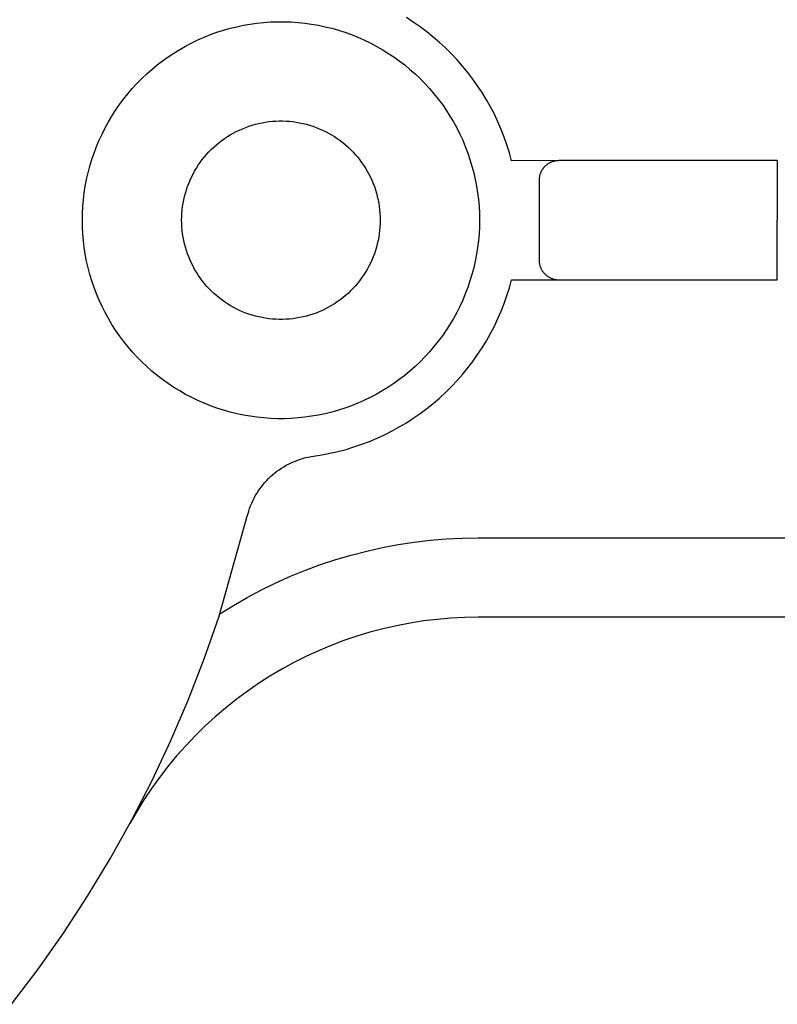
# Model space of a CAD drawing. Header units: millimetres. Extents: x -4170 to -1673, y 3725 to 5351.
# Tile 17 of 49: x -3564 to -3545, y 4964 to 4989. Entities that reach past the tile are written whole.
import ezdxf

# ---------------------------------------------------------------- set-up
doc = ezdxf.new("R2010")
doc.units = ezdxf.units.MM
doc.layers.add('Make2D$Visible$Curvas', color=7, linetype='Continuous')

msp = doc.modelspace()

# ---------------------------------------------------------------- linework, layer by layer
at = {"layer": 'Make2D$Visible$Curvas', "color": 7, "lineweight": -3, "true_color": 0xededed}
for p, q in [((-3558.701, 4988.848), (-3558.532, 4988.884)), ((-3558.532, 4988.884), (-3558.362, 4988.914)), ((-3558.362, 4988.914), (-3558.191, 4988.937)), ((-3558.191, 4988.937), (-3558.019, 4988.955)), ((-3558.019, 4988.955), (-3557.847, 4988.967)), ((-3557.847, 4988.967), (-3557.675, 4988.973)), ((-3557.675, 4988.973), (-3557.502, 4988.973)), ((-3557.502, 4988.973), (-3557.33, 4988.967)), ((-3557.33, 4988.967), (-3557.157, 4988.955)), ((-3557.157, 4988.955), (-3556.986, 4988.937)), ((-3556.986, 4988.937), (-3556.815, 4988.914)), ((-3556.815, 4988.914), (-3556.645, 4988.884)), ((-3556.645, 4988.884), (-3556.476, 4988.848)), ((-3554.254, 4988.962), (-3554.429, 4989.075)), ((-3554.083, 4988.843), (-3554.254, 4988.962)), ((-3559.522, 4988.585), (-3559.361, 4988.649)), ((-3559.361, 4988.649), (-3559.199, 4988.707)), ((-3559.199, 4988.707), (-3559.035, 4988.76)), ((-3559.035, 4988.76), (-3558.869, 4988.807)), ((-3558.869, 4988.807), (-3558.701, 4988.848)), ((-3556.476, 4988.848), (-3556.308, 4988.807)), ((-3556.308, 4988.807), (-3556.142, 4988.76)), ((-3556.142, 4988.76), (-3555.978, 4988.707)), ((-3555.978, 4988.707), (-3555.815, 4988.649)), ((-3555.815, 4988.649), (-3555.655, 4988.585)), ((-3553.916, 4988.719), (-3554.083, 4988.843)), ((-3553.754, 4988.588), (-3553.916, 4988.719)), ((-3559.988, 4988.36), (-3559.835, 4988.44)), ((-3559.835, 4988.44), (-3559.68, 4988.515)), ((-3559.68, 4988.515), (-3559.522, 4988.585)), ((-3555.655, 4988.585), (-3555.497, 4988.515)), ((-3555.497, 4988.515), (-3555.342, 4988.44)), ((-3555.342, 4988.44), (-3555.189, 4988.36)), ((-3553.596, 4988.453), (-3553.754, 4988.588)), ((-3553.443, 4988.311), (-3553.596, 4988.453)), ((-3560.429, 4988.089), (-3560.285, 4988.184)), ((-3560.285, 4988.184), (-3560.138, 4988.275)), ((-3560.138, 4988.275), (-3559.988, 4988.36)), ((-3555.189, 4988.36), (-3555.039, 4988.275)), ((-3555.039, 4988.275), (-3554.892, 4988.184)), ((-3554.892, 4988.184), (-3554.748, 4988.089)), ((-3553.295, 4988.165), (-3553.443, 4988.311)), ((-3553.152, 4988.013), (-3553.295, 4988.165)), ((-3560.706, 4987.883), (-3560.569, 4987.988)), ((-3560.569, 4987.988), (-3560.429, 4988.089)), ((-3554.748, 4988.089), (-3554.608, 4987.988)), ((-3554.608, 4987.988), (-3554.471, 4987.883)), ((-3553.014, 4987.857), (-3553.152, 4988.013)), ((-3561.093, 4987.54), (-3560.968, 4987.659)), ((-3560.968, 4987.659), (-3560.839, 4987.773)), ((-3560.839, 4987.773), (-3560.706, 4987.883)), ((-3554.471, 4987.883), (-3554.338, 4987.773)), ((-3554.338, 4987.773), (-3554.209, 4987.659)), ((-3554.209, 4987.659), (-3554.083, 4987.54)), ((-3552.882, 4987.695), (-3553.014, 4987.857)), ((-3552.756, 4987.53), (-3552.882, 4987.695)), ((-3561.331, 4987.289), (-3561.214, 4987.417)), ((-3561.214, 4987.417), (-3561.093, 4987.54)), ((-3554.083, 4987.54), (-3553.963, 4987.417)), ((-3553.963, 4987.417), (-3553.846, 4987.289)), ((-3552.635, 4987.36), (-3552.756, 4987.53)), ((-3561.551, 4987.023), (-3561.443, 4987.158)), ((-3561.443, 4987.158), (-3561.331, 4987.289)), ((-3553.846, 4987.289), (-3553.734, 4987.158)), ((-3553.734, 4987.158), (-3553.626, 4987.023)), ((-3552.521, 4987.186), (-3552.635, 4987.36)), ((-3552.412, 4987.008), (-3552.521, 4987.186)), ((-3561.654, 4986.885), (-3561.551, 4987.023)), ((-3553.626, 4987.023), (-3553.523, 4986.885)), ((-3552.31, 4986.827), (-3552.412, 4987.008)), ((-3561.845, 4986.597), (-3561.752, 4986.743)), ((-3561.752, 4986.743), (-3561.654, 4986.885)), ((-3553.523, 4986.885), (-3553.425, 4986.743)), ((-3553.425, 4986.743), (-3553.332, 4986.597)), ((-3552.214, 4986.642), (-3552.31, 4986.827)), ((-3562.016, 4986.297), (-3561.933, 4986.449)), ((-3561.933, 4986.449), (-3561.845, 4986.597)), ((-3558.228, 4986.39), (-3558.145, 4986.411)), ((-3558.145, 4986.411), (-3558.06, 4986.429)), ((-3558.06, 4986.429), (-3557.975, 4986.444)), ((-3557.975, 4986.444), (-3557.89, 4986.456)), ((-3557.89, 4986.456), (-3557.804, 4986.464)), ((-3557.804, 4986.464), (-3557.718, 4986.47)), ((-3557.718, 4986.47), (-3557.632, 4986.473)), ((-3557.632, 4986.473), (-3557.545, 4986.473)), ((-3557.545, 4986.473), (-3557.459, 4986.47)), ((-3557.459, 4986.47), (-3557.373, 4986.464)), ((-3557.373, 4986.464), (-3557.287, 4986.456)), ((-3557.287, 4986.456), (-3557.202, 4986.444)), ((-3557.202, 4986.444), (-3557.117, 4986.429)), ((-3557.117, 4986.429), (-3557.032, 4986.411)), ((-3557.032, 4986.411), (-3556.948, 4986.39)), ((-3553.332, 4986.597), (-3553.244, 4986.449)), ((-3553.244, 4986.449), (-3553.161, 4986.297)), ((-3552.125, 4986.453), (-3552.214, 4986.642)), ((-3552.042, 4986.262), (-3552.125, 4986.453)), ((-3562.093, 4986.143), (-3562.016, 4986.297)), ((-3558.863, 4986.124), (-3558.788, 4986.167)), ((-3558.788, 4986.167), (-3558.712, 4986.207)), ((-3558.712, 4986.207), (-3558.634, 4986.245)), ((-3558.634, 4986.245), (-3558.555, 4986.279)), ((-3558.555, 4986.279), (-3558.475, 4986.311)), ((-3558.475, 4986.311), (-3558.394, 4986.34)), ((-3558.394, 4986.34), (-3558.312, 4986.367)), ((-3558.312, 4986.367), (-3558.228, 4986.39)), ((-3556.948, 4986.39), (-3556.865, 4986.367)), ((-3556.865, 4986.367), (-3556.783, 4986.34)), ((-3556.783, 4986.34), (-3556.702, 4986.311)), ((-3556.702, 4986.311), (-3556.622, 4986.279)), ((-3556.622, 4986.279), (-3556.543, 4986.245)), ((-3556.543, 4986.245), (-3556.465, 4986.207)), ((-3556.465, 4986.207), (-3556.389, 4986.167)), ((-3556.389, 4986.167), (-3556.314, 4986.124)), ((-3553.161, 4986.297), (-3553.084, 4986.143)), ((-3551.966, 4986.068), (-3552.042, 4986.262)), ((-3562.232, 4985.827), (-3562.165, 4985.986)), ((-3562.165, 4985.986), (-3562.093, 4986.143)), ((-3559.214, 4985.873), (-3559.147, 4985.928)), ((-3559.147, 4985.928), (-3559.079, 4985.981)), ((-3559.079, 4985.981), (-3559.009, 4986.031)), ((-3559.009, 4986.031), (-3558.937, 4986.079)), ((-3558.937, 4986.079), (-3558.863, 4986.124)), ((-3556.314, 4986.124), (-3556.24, 4986.079)), ((-3556.24, 4986.079), (-3556.168, 4986.031)), ((-3556.168, 4986.031), (-3556.098, 4985.981)), ((-3556.098, 4985.981), (-3556.03, 4985.928)), ((-3556.03, 4985.928), (-3555.963, 4985.873)), ((-3553.084, 4986.143), (-3553.011, 4985.986)), ((-3553.011, 4985.986), (-3552.945, 4985.827)), ((-3551.897, 4985.872), (-3551.966, 4986.068)), ((-3562.349, 4985.502), (-3562.293, 4985.666)), ((-3562.293, 4985.666), (-3562.232, 4985.827)), ((-3559.46, 4985.632), (-3559.401, 4985.695)), ((-3559.401, 4985.695), (-3559.341, 4985.757)), ((-3559.341, 4985.757), (-3559.278, 4985.816)), ((-3559.278, 4985.816), (-3559.214, 4985.873)), ((-3555.963, 4985.873), (-3555.899, 4985.816)), ((-3555.899, 4985.816), (-3555.836, 4985.757)), ((-3555.836, 4985.757), (-3555.775, 4985.695)), ((-3555.775, 4985.695), (-3555.717, 4985.632)), ((-3552.945, 4985.827), (-3552.883, 4985.666)), ((-3552.883, 4985.666), (-3552.828, 4985.502)), ((-3551.834, 4985.673), (-3551.897, 4985.872)), ((-3551.779, 4985.472), (-3551.834, 4985.673)), ((-3562.399, 4985.337), (-3562.349, 4985.502)), ((-3559.67, 4985.358), (-3559.621, 4985.429)), ((-3559.621, 4985.429), (-3559.57, 4985.499)), ((-3559.57, 4985.499), (-3559.516, 4985.566)), ((-3559.516, 4985.566), (-3559.46, 4985.632)), ((-3555.717, 4985.632), (-3555.661, 4985.566)), ((-3555.661, 4985.566), (-3555.607, 4985.499)), ((-3555.607, 4985.499), (-3555.556, 4985.429)), ((-3555.556, 4985.429), (-3555.507, 4985.358)), ((-3552.828, 4985.502), (-3552.778, 4985.337)), ((-3550.588, 4985.474), (-3551.779, 4985.472)), ((-3550.833, 4985.41), (-3550.848, 4985.401)), ((-3550.818, 4985.418), (-3550.833, 4985.41)), ((-3550.803, 4985.425), (-3550.818, 4985.418)), ((-3550.788, 4985.432), (-3550.803, 4985.425)), ((-3550.772, 4985.439), (-3550.788, 4985.432)), ((-3550.756, 4985.445), (-3550.772, 4985.439)), ((-3550.74, 4985.45), (-3550.756, 4985.445)), ((-3550.723, 4985.455), (-3550.74, 4985.45)), ((-3550.707, 4985.46), (-3550.723, 4985.455)), ((-3550.69, 4985.463), (-3550.707, 4985.46)), ((-3550.673, 4985.466), (-3550.69, 4985.463)), ((-3550.656, 4985.469), (-3550.673, 4985.466)), ((-3550.64, 4985.471), (-3550.656, 4985.469)), ((-3550.623, 4985.473), (-3550.64, 4985.471)), ((-3550.605, 4985.473), (-3550.623, 4985.473)), ((-3550.588, 4985.474), (-3550.605, 4985.473)), ((-3546.088, 4985.474), (-3550.588, 4985.474)), ((-3545.088, 4985.474), (-3546.088, 4985.474)), ((-3545.088, 4985.474), (-3545.088, 4983.974)), ((-3562.482, 4985.002), (-3562.443, 4985.17)), ((-3562.443, 4985.17), (-3562.399, 4985.337)), ((-3559.802, 4985.136), (-3559.761, 4985.211)), ((-3559.761, 4985.211), (-3559.717, 4985.286)), ((-3559.717, 4985.286), (-3559.67, 4985.358)), ((-3555.507, 4985.358), (-3555.46, 4985.286)), ((-3555.46, 4985.286), (-3555.416, 4985.211)), ((-3555.416, 4985.211), (-3555.375, 4985.136)), ((-3552.778, 4985.337), (-3552.734, 4985.17)), ((-3552.734, 4985.17), (-3552.695, 4985.002)), ((-3551.054, 4985.157), (-3551.06, 4985.141)), ((-3551.047, 4985.173), (-3551.054, 4985.157)), ((-3551.04, 4985.188), (-3551.047, 4985.173)), ((-3551.032, 4985.204), (-3551.04, 4985.188)), ((-3551.024, 4985.219), (-3551.032, 4985.204)), ((-3551.016, 4985.234), (-3551.024, 4985.219)), ((-3551.006, 4985.248), (-3551.016, 4985.234)), ((-3550.997, 4985.262), (-3551.006, 4985.248)), ((-3550.987, 4985.276), (-3550.997, 4985.262)), ((-3550.976, 4985.289), (-3550.987, 4985.276)), ((-3550.965, 4985.302), (-3550.976, 4985.289)), ((-3550.954, 4985.315), (-3550.965, 4985.302)), ((-3550.942, 4985.327), (-3550.954, 4985.315)), ((-3550.93, 4985.339), (-3550.942, 4985.327)), ((-3550.917, 4985.351), (-3550.93, 4985.339)), ((-3550.904, 4985.362), (-3550.917, 4985.351)), ((-3550.891, 4985.372), (-3550.904, 4985.362)), ((-3550.877, 4985.382), (-3550.891, 4985.372)), ((-3550.863, 4985.392), (-3550.877, 4985.382)), ((-3550.848, 4985.401), (-3550.863, 4985.392)), ((-3562.514, 4984.833), (-3562.482, 4985.002)), ((-3559.91, 4984.9), (-3559.877, 4984.98)), ((-3559.877, 4984.98), (-3559.841, 4985.058)), ((-3559.841, 4985.058), (-3559.802, 4985.136)), ((-3555.375, 4985.136), (-3555.336, 4985.058)), ((-3555.336, 4985.058), (-3555.3, 4984.98)), ((-3555.3, 4984.98), (-3555.266, 4984.9)), ((-3552.695, 4985.002), (-3552.663, 4984.833)), ((-3551.087, 4985.008), (-3551.088, 4984.991)), ((-3551.088, 4984.991), (-3551.088, 4984.974)), ((-3551.088, 4984.974), (-3551.088, 4983.974)), ((-3551.086, 4985.025), (-3551.087, 4985.008)), ((-3551.084, 4985.042), (-3551.086, 4985.025)), ((-3551.081, 4985.059), (-3551.084, 4985.042)), ((-3551.078, 4985.075), (-3551.081, 4985.059)), ((-3551.074, 4985.092), (-3551.078, 4985.075)), ((-3551.07, 4985.109), (-3551.074, 4985.092)), ((-3551.065, 4985.125), (-3551.07, 4985.109)), ((-3551.06, 4985.141), (-3551.065, 4985.125)), ((-3562.562, 4984.491), (-3562.541, 4984.662)), ((-3562.541, 4984.662), (-3562.514, 4984.833)), ((-3559.994, 4984.655), (-3559.969, 4984.738)), ((-3559.969, 4984.738), (-3559.941, 4984.82)), ((-3559.941, 4984.82), (-3559.91, 4984.9)), ((-3555.266, 4984.9), (-3555.236, 4984.82)), ((-3555.236, 4984.82), (-3555.208, 4984.738)), ((-3555.208, 4984.738), (-3555.183, 4984.655)), ((-3552.663, 4984.833), (-3552.636, 4984.662)), ((-3552.636, 4984.662), (-3552.615, 4984.491)), ((-3562.576, 4984.319), (-3562.562, 4984.491)), ((-3560.051, 4984.403), (-3560.035, 4984.488)), ((-3560.035, 4984.488), (-3560.016, 4984.572)), ((-3560.016, 4984.572), (-3559.994, 4984.655)), ((-3555.183, 4984.655), (-3555.161, 4984.572)), ((-3555.161, 4984.572), (-3555.142, 4984.488)), ((-3555.142, 4984.488), (-3555.126, 4984.403)), ((-3552.615, 4984.491), (-3552.6, 4984.319)), ((-3562.585, 4984.146), (-3562.576, 4984.319)), ((-3560.082, 4984.146), (-3560.075, 4984.232)), ((-3560.075, 4984.232), (-3560.065, 4984.318)), ((-3560.065, 4984.318), (-3560.051, 4984.403)), ((-3555.126, 4984.403), (-3555.112, 4984.318)), ((-3555.112, 4984.318), (-3555.102, 4984.232)), ((-3555.102, 4984.232), (-3555.094, 4984.146)), ((-3552.6, 4984.319), (-3552.591, 4984.146)), ((-3562.588, 4983.974), (-3562.585, 4984.146)), ((-3562.585, 4983.801), (-3562.588, 4983.974)), ((-3560.088, 4983.974), (-3560.087, 4984.06)), ((-3560.087, 4983.887), (-3560.088, 4983.974)), ((-3560.087, 4984.06), (-3560.082, 4984.146)), ((-3555.094, 4984.146), (-3555.09, 4984.06)), ((-3555.09, 4984.06), (-3555.088, 4983.974)), ((-3555.088, 4983.974), (-3555.09, 4983.887)), ((-3552.591, 4984.146), (-3552.588, 4983.974)), ((-3552.588, 4983.974), (-3552.591, 4983.801)), ((-3551.088, 4983.974), (-3551.088, 4982.974)), ((-3545.088, 4982.474), (-3545.088, 4983.974)), ((-3562.576, 4983.629), (-3562.585, 4983.801)), ((-3560.082, 4983.801), (-3560.087, 4983.887)), ((-3560.075, 4983.715), (-3560.082, 4983.801)), ((-3560.065, 4983.63), (-3560.075, 4983.715)), ((-3555.102, 4983.715), (-3555.112, 4983.63)), ((-3555.094, 4983.801), (-3555.102, 4983.715)), ((-3555.09, 4983.887), (-3555.094, 4983.801)), ((-3552.591, 4983.801), (-3552.6, 4983.629)), ((-3562.562, 4983.457), (-3562.576, 4983.629)), ((-3562.541, 4983.285), (-3562.562, 4983.457)), ((-3560.051, 4983.544), (-3560.065, 4983.63)), ((-3560.035, 4983.46), (-3560.051, 4983.544)), ((-3560.016, 4983.375), (-3560.035, 4983.46)), ((-3555.142, 4983.46), (-3555.161, 4983.375)), ((-3555.126, 4983.544), (-3555.142, 4983.46)), ((-3555.112, 4983.63), (-3555.126, 4983.544)), ((-3552.615, 4983.457), (-3552.636, 4983.285)), ((-3552.6, 4983.629), (-3552.615, 4983.457)), ((-3562.514, 4983.115), (-3562.541, 4983.285)), ((-3559.994, 4983.292), (-3560.016, 4983.375)), ((-3559.969, 4983.209), (-3559.994, 4983.292)), ((-3559.941, 4983.128), (-3559.969, 4983.209)), ((-3555.208, 4983.209), (-3555.236, 4983.128)), ((-3555.183, 4983.292), (-3555.208, 4983.209)), ((-3555.161, 4983.375), (-3555.183, 4983.292)), ((-3552.636, 4983.285), (-3552.663, 4983.115)), ((-3562.482, 4982.945), (-3562.514, 4983.115)), ((-3562.443, 4982.777), (-3562.482, 4982.945)), ((-3559.91, 4983.047), (-3559.941, 4983.128)), ((-3559.877, 4982.967), (-3559.91, 4983.047)), ((-3559.841, 4982.889), (-3559.877, 4982.967)), ((-3555.3, 4982.967), (-3555.336, 4982.889)), ((-3555.266, 4983.047), (-3555.3, 4982.967)), ((-3555.236, 4983.128), (-3555.266, 4983.047)), ((-3552.695, 4982.945), (-3552.734, 4982.777)), ((-3552.663, 4983.115), (-3552.695, 4982.945)), ((-3551.088, 4982.974), (-3551.088, 4982.957)), ((-3551.088, 4982.957), (-3551.087, 4982.94)), ((-3551.087, 4982.94), (-3551.086, 4982.923)), ((-3562.399, 4982.61), (-3562.443, 4982.777)), ((-3559.802, 4982.812), (-3559.841, 4982.889)), ((-3559.761, 4982.736), (-3559.802, 4982.812)), ((-3559.717, 4982.662), (-3559.761, 4982.736)), ((-3555.416, 4982.736), (-3555.46, 4982.662)), ((-3555.375, 4982.812), (-3555.416, 4982.736)), ((-3555.336, 4982.889), (-3555.375, 4982.812)), ((-3552.734, 4982.777), (-3552.778, 4982.61)), ((-3551.086, 4982.923), (-3551.084, 4982.906)), ((-3551.084, 4982.906), (-3551.081, 4982.889)), ((-3551.081, 4982.889), (-3551.078, 4982.872)), ((-3551.078, 4982.872), (-3551.074, 4982.855)), ((-3551.074, 4982.855), (-3551.07, 4982.839)), ((-3551.07, 4982.839), (-3551.065, 4982.822)), ((-3551.065, 4982.822), (-3551.06, 4982.806)), ((-3551.06, 4982.806), (-3551.054, 4982.79)), ((-3551.054, 4982.79), (-3551.047, 4982.775)), ((-3551.047, 4982.775), (-3551.04, 4982.759)), ((-3551.04, 4982.759), (-3551.032, 4982.744)), ((-3551.032, 4982.744), (-3551.024, 4982.729)), ((-3551.024, 4982.729), (-3551.016, 4982.714)), ((-3551.016, 4982.714), (-3551.006, 4982.7)), ((-3551.006, 4982.7), (-3550.997, 4982.685)), ((-3550.997, 4982.685), (-3550.987, 4982.672)), ((-3562.349, 4982.445), (-3562.399, 4982.61)), ((-3562.293, 4982.282), (-3562.349, 4982.445)), ((-3559.67, 4982.589), (-3559.717, 4982.662)), ((-3559.621, 4982.518), (-3559.67, 4982.589)), ((-3559.57, 4982.449), (-3559.621, 4982.518)), ((-3559.516, 4982.382), (-3559.57, 4982.449)), ((-3555.607, 4982.449), (-3555.661, 4982.382)), ((-3555.556, 4982.518), (-3555.607, 4982.449)), ((-3555.507, 4982.589), (-3555.556, 4982.518)), ((-3555.46, 4982.662), (-3555.507, 4982.589)), ((-3552.828, 4982.445), (-3552.883, 4982.282)), ((-3552.778, 4982.61), (-3552.828, 4982.445)), ((-3551.834, 4982.274), (-3551.779, 4982.475)), ((-3551.779, 4982.475), (-3550.591, 4982.474)), ((-3550.987, 4982.672), (-3550.976, 4982.658)), ((-3550.976, 4982.658), (-3550.965, 4982.645)), ((-3550.965, 4982.645), (-3550.954, 4982.632)), ((-3550.954, 4982.632), (-3550.942, 4982.62)), ((-3550.942, 4982.62), (-3550.93, 4982.608)), ((-3550.93, 4982.608), (-3550.917, 4982.597)), ((-3550.917, 4982.597), (-3550.904, 4982.586)), ((-3550.904, 4982.586), (-3550.891, 4982.575)), ((-3550.891, 4982.575), (-3550.877, 4982.565)), ((-3550.877, 4982.565), (-3550.863, 4982.556)), ((-3550.863, 4982.556), (-3550.848, 4982.547)), ((-3550.848, 4982.547), (-3550.833, 4982.538)), ((-3550.833, 4982.538), (-3550.818, 4982.53)), ((-3550.818, 4982.53), (-3550.803, 4982.522)), ((-3550.803, 4982.522), (-3550.788, 4982.515)), ((-3550.788, 4982.515), (-3550.772, 4982.509)), ((-3550.772, 4982.509), (-3550.756, 4982.503)), ((-3550.756, 4982.503), (-3550.74, 4982.497)), ((-3550.74, 4982.497), (-3550.723, 4982.492)), ((-3550.723, 4982.492), (-3550.707, 4982.488)), ((-3550.707, 4982.488), (-3550.69, 4982.484)), ((-3550.69, 4982.484), (-3550.673, 4982.481)), ((-3550.673, 4982.481), (-3550.656, 4982.478)), ((-3550.656, 4982.478), (-3550.64, 4982.476)), ((-3550.64, 4982.476), (-3550.623, 4982.475)), ((-3550.623, 4982.475), (-3550.605, 4982.474)), ((-3550.605, 4982.474), (-3550.588, 4982.474)), ((-3550.588, 4982.474), (-3546.088, 4982.474)), ((-3546.088, 4982.474), (-3545.088, 4982.474)), ((-3562.232, 4982.12), (-3562.293, 4982.282)), ((-3559.46, 4982.316), (-3559.516, 4982.382)), ((-3559.401, 4982.252), (-3559.46, 4982.316)), ((-3559.341, 4982.191), (-3559.401, 4982.252)), ((-3559.278, 4982.131), (-3559.341, 4982.191)), ((-3555.836, 4982.191), (-3555.899, 4982.131)), ((-3555.775, 4982.252), (-3555.836, 4982.191)), ((-3555.717, 4982.316), (-3555.775, 4982.252)), ((-3555.661, 4982.382), (-3555.717, 4982.316)), ((-3552.883, 4982.282), (-3552.945, 4982.12)), ((-3551.897, 4982.076), (-3551.834, 4982.274)), ((-3562.165, 4981.961), (-3562.232, 4982.12)), ((-3562.093, 4981.804), (-3562.165, 4981.961)), ((-3559.214, 4982.074), (-3559.278, 4982.131)), ((-3559.147, 4982.019), (-3559.214, 4982.074)), ((-3559.079, 4981.967), (-3559.147, 4982.019)), ((-3559.009, 4981.916), (-3559.079, 4981.967)), ((-3556.098, 4981.967), (-3556.168, 4981.916)), ((-3556.03, 4982.019), (-3556.098, 4981.967)), ((-3555.963, 4982.074), (-3556.03, 4982.019)), ((-3555.899, 4982.131), (-3555.963, 4982.074)), ((-3553.011, 4981.961), (-3553.084, 4981.804)), ((-3552.945, 4982.12), (-3553.011, 4981.961)), ((-3551.966, 4981.879), (-3551.897, 4982.076)), ((-3562.016, 4981.65), (-3562.093, 4981.804)), ((-3558.937, 4981.868), (-3559.009, 4981.916)), ((-3558.863, 4981.823), (-3558.937, 4981.868)), ((-3558.788, 4981.78), (-3558.863, 4981.823)), ((-3558.712, 4981.74), (-3558.788, 4981.78)), ((-3558.634, 4981.703), (-3558.712, 4981.74)), ((-3558.555, 4981.668), (-3558.634, 4981.703)), ((-3556.543, 4981.703), (-3556.622, 4981.668)), ((-3556.465, 4981.74), (-3556.543, 4981.703)), ((-3556.389, 4981.78), (-3556.465, 4981.74)), ((-3556.314, 4981.823), (-3556.389, 4981.78)), ((-3556.24, 4981.868), (-3556.314, 4981.823)), ((-3556.168, 4981.916), (-3556.24, 4981.868)), ((-3553.084, 4981.804), (-3553.161, 4981.65)), ((-3552.125, 4981.494), (-3552.042, 4981.685)), ((-3552.042, 4981.685), (-3551.966, 4981.879)), ((-3561.933, 4981.499), (-3562.016, 4981.65)), ((-3561.845, 4981.35), (-3561.933, 4981.499)), ((-3558.475, 4981.636), (-3558.555, 4981.668)), ((-3558.394, 4981.607), (-3558.475, 4981.636)), ((-3558.312, 4981.581), (-3558.394, 4981.607)), ((-3558.228, 4981.557), (-3558.312, 4981.581)), ((-3558.145, 4981.536), (-3558.228, 4981.557)), ((-3558.06, 4981.519), (-3558.145, 4981.536)), ((-3557.975, 4981.504), (-3558.06, 4981.519)), ((-3557.89, 4981.492), (-3557.975, 4981.504)), ((-3557.804, 4981.483), (-3557.89, 4981.492)), ((-3557.718, 4981.477), (-3557.804, 4981.483)), ((-3557.632, 4981.474), (-3557.718, 4981.477)), ((-3557.545, 4981.474), (-3557.632, 4981.474)), ((-3557.459, 4981.477), (-3557.545, 4981.474)), ((-3557.373, 4981.483), (-3557.459, 4981.477)), ((-3557.287, 4981.492), (-3557.373, 4981.483)), ((-3557.202, 4981.504), (-3557.287, 4981.492)), ((-3557.117, 4981.519), (-3557.202, 4981.504)), ((-3557.032, 4981.536), (-3557.117, 4981.519)), ((-3556.948, 4981.557), (-3557.032, 4981.536)), ((-3556.865, 4981.581), (-3556.948, 4981.557)), ((-3556.783, 4981.607), (-3556.865, 4981.581)), ((-3556.702, 4981.636), (-3556.783, 4981.607)), ((-3556.622, 4981.668), (-3556.702, 4981.636)), ((-3553.244, 4981.499), (-3553.332, 4981.35)), ((-3553.161, 4981.65), (-3553.244, 4981.499)), ((-3552.214, 4981.306), (-3552.125, 4981.494)), ((-3561.752, 4981.205), (-3561.845, 4981.35)), ((-3561.654, 4981.063), (-3561.752, 4981.205)), ((-3553.425, 4981.205), (-3553.523, 4981.063)), ((-3553.332, 4981.35), (-3553.425, 4981.205)), ((-3552.31, 4981.121), (-3552.214, 4981.306)), ((-3561.551, 4980.924), (-3561.654, 4981.063)), ((-3553.523, 4981.063), (-3553.626, 4980.924)), ((-3552.412, 4980.939), (-3552.31, 4981.121)), ((-3561.443, 4980.789), (-3561.551, 4980.924)), ((-3561.331, 4980.658), (-3561.443, 4980.789)), ((-3553.734, 4980.789), (-3553.846, 4980.658)), ((-3553.626, 4980.924), (-3553.734, 4980.789)), ((-3552.635, 4980.588), (-3552.521, 4980.762)), ((-3552.521, 4980.762), (-3552.412, 4980.939)), ((-3561.214, 4980.531), (-3561.331, 4980.658)), ((-3561.093, 4980.408), (-3561.214, 4980.531)), ((-3553.963, 4980.531), (-3554.083, 4980.408)), ((-3553.846, 4980.658), (-3553.963, 4980.531)), ((-3552.756, 4980.418), (-3552.635, 4980.588)), ((-3560.968, 4980.289), (-3561.093, 4980.408)), ((-3560.839, 4980.175), (-3560.968, 4980.289)), ((-3554.209, 4980.289), (-3554.338, 4980.175)), ((-3554.083, 4980.408), (-3554.209, 4980.289)), ((-3553.014, 4980.091), (-3552.882, 4980.252)), ((-3552.882, 4980.252), (-3552.756, 4980.418)), ((-3560.706, 4980.065), (-3560.839, 4980.175)), ((-3560.569, 4979.959), (-3560.706, 4980.065)), ((-3560.429, 4979.859), (-3560.569, 4979.959)), ((-3554.608, 4979.959), (-3554.748, 4979.859)), ((-3554.471, 4980.065), (-3554.608, 4979.959)), ((-3554.338, 4980.175), (-3554.471, 4980.065)), ((-3553.152, 4979.934), (-3553.014, 4980.091)), ((-3560.285, 4979.763), (-3560.429, 4979.859)), ((-3560.138, 4979.673), (-3560.285, 4979.763)), ((-3554.892, 4979.763), (-3555.039, 4979.673)), ((-3554.748, 4979.859), (-3554.892, 4979.763)), ((-3553.443, 4979.636), (-3553.295, 4979.783)), ((-3553.295, 4979.783), (-3553.152, 4979.934)), ((-3559.988, 4979.587), (-3560.138, 4979.673)), ((-3559.835, 4979.507), (-3559.988, 4979.587)), ((-3559.68, 4979.432), (-3559.835, 4979.507)), ((-3555.342, 4979.507), (-3555.497, 4979.432)), ((-3555.189, 4979.587), (-3555.342, 4979.507)), ((-3555.039, 4979.673), (-3555.189, 4979.587)), ((-3553.754, 4979.359), (-3553.596, 4979.495)), ((-3553.596, 4979.495), (-3553.443, 4979.636)), ((-3559.522, 4979.363), (-3559.68, 4979.432)), ((-3559.361, 4979.299), (-3559.522, 4979.363)), ((-3559.199, 4979.24), (-3559.361, 4979.299)), ((-3559.035, 4979.187), (-3559.199, 4979.24)), ((-3555.978, 4979.24), (-3556.142, 4979.187)), ((-3555.815, 4979.299), (-3555.978, 4979.24)), ((-3555.655, 4979.363), (-3555.815, 4979.299)), ((-3555.497, 4979.432), (-3555.655, 4979.363)), ((-3554.083, 4979.104), (-3553.916, 4979.229)), ((-3553.916, 4979.229), (-3553.754, 4979.359)), ((-3558.869, 4979.14), (-3559.035, 4979.187)), ((-3558.701, 4979.099), (-3558.869, 4979.14)), ((-3558.532, 4979.064), (-3558.701, 4979.099)), ((-3558.362, 4979.034), (-3558.532, 4979.064)), ((-3558.191, 4979.01), (-3558.362, 4979.034)), ((-3558.019, 4978.992), (-3558.191, 4979.01)), ((-3557.847, 4978.98), (-3558.019, 4978.992)), ((-3557.675, 4978.974), (-3557.847, 4978.98)), ((-3557.502, 4978.974), (-3557.675, 4978.974)), ((-3557.33, 4978.98), (-3557.502, 4978.974)), ((-3557.157, 4978.992), (-3557.33, 4978.98)), ((-3556.986, 4979.01), (-3557.157, 4978.992)), ((-3556.815, 4979.034), (-3556.986, 4979.01)), ((-3556.645, 4979.064), (-3556.815, 4979.034)), ((-3556.476, 4979.099), (-3556.645, 4979.064)), ((-3556.308, 4979.14), (-3556.476, 4979.099)), ((-3556.142, 4979.187), (-3556.308, 4979.14)), ((-3554.429, 4978.873), (-3554.254, 4978.985)), ((-3554.254, 4978.985), (-3554.083, 4979.104)), ((-3554.791, 4978.666), (-3554.608, 4978.766)), ((-3554.608, 4978.766), (-3554.429, 4978.873)), ((-3555.358, 4978.404), (-3555.166, 4978.484)), ((-3555.166, 4978.484), (-3554.977, 4978.572)), ((-3554.977, 4978.572), (-3554.791, 4978.666)), ((-3555.949, 4978.202), (-3555.75, 4978.262)), ((-3555.75, 4978.262), (-3555.553, 4978.33)), ((-3555.553, 4978.33), (-3555.358, 4978.404)), ((-3557.083, 4977.959), (-3557.02, 4977.978)), ((-3557.02, 4977.978), (-3556.957, 4977.994)), ((-3556.957, 4977.994), (-3556.893, 4978.008)), ((-3556.893, 4978.008), (-3556.829, 4978.021)), ((-3556.829, 4978.021), (-3556.764, 4978.031)), ((-3556.764, 4978.031), (-3556.558, 4978.063)), ((-3556.558, 4978.063), (-3556.354, 4978.102)), ((-3556.354, 4978.102), (-3556.151, 4978.149)), ((-3556.151, 4978.149), (-3555.949, 4978.202)), ((-3557.634, 4977.69), (-3557.576, 4977.729)), ((-3557.576, 4977.729), (-3557.517, 4977.765)), ((-3557.517, 4977.765), (-3557.457, 4977.8)), ((-3557.457, 4977.8), (-3557.396, 4977.832)), ((-3557.396, 4977.832), (-3557.334, 4977.863)), ((-3557.334, 4977.863), (-3557.271, 4977.891)), ((-3557.271, 4977.891), (-3557.207, 4977.917)), ((-3557.207, 4977.917), (-3557.145, 4977.939)), ((-3557.145, 4977.939), (-3557.083, 4977.959)), ((-3557.947, 4977.419), (-3557.899, 4977.469)), ((-3557.899, 4977.469), (-3557.849, 4977.517)), ((-3557.849, 4977.517), (-3557.797, 4977.563)), ((-3557.797, 4977.563), (-3557.744, 4977.607)), ((-3557.744, 4977.607), (-3557.69, 4977.65)), ((-3557.69, 4977.65), (-3557.634, 4977.69)), ((-3558.122, 4977.205), (-3558.081, 4977.261)), ((-3558.081, 4977.261), (-3558.038, 4977.315)), ((-3558.038, 4977.315), (-3557.994, 4977.368)), ((-3557.994, 4977.368), (-3557.947, 4977.419)), ((-3558.266, 4976.969), (-3558.233, 4977.03)), ((-3558.233, 4977.03), (-3558.198, 4977.089)), ((-3558.198, 4977.089), (-3558.161, 4977.148)), ((-3558.161, 4977.148), (-3558.122, 4977.205)), ((-3558.376, 4976.715), (-3558.352, 4976.78)), ((-3558.352, 4976.78), (-3558.325, 4976.844)), ((-3558.325, 4976.844), (-3558.297, 4976.907)), ((-3558.297, 4976.907), (-3558.266, 4976.969)), ((-3559.156, 4973.974), (-3558.435, 4976.516)), ((-3558.435, 4976.516), (-3558.417, 4976.583)), ((-3558.417, 4976.583), (-3558.398, 4976.649)), ((-3558.398, 4976.649), (-3558.376, 4976.715)), ((-3555.032, 4975.729), (-3554.635, 4975.804)), ((-3554.635, 4975.804), (-3554.235, 4975.865)), ((-3554.235, 4975.865), (-3553.833, 4975.912)), ((-3553.833, 4975.912), (-3553.43, 4975.947)), ((-3553.43, 4975.947), (-3553.026, 4975.967)), ((-3553.026, 4975.967), (-3552.621, 4975.974)), ((-3552.621, 4975.974), (-3518.706, 4975.974)), ((-3556.207, 4975.425), (-3555.819, 4975.54)), ((-3555.819, 4975.54), (-3555.427, 4975.641)), ((-3555.427, 4975.641), (-3555.032, 4975.729)), ((-3556.971, 4975.158), (-3556.591, 4975.298)), ((-3556.591, 4975.298), (-3556.207, 4975.425)), ((-3557.714, 4974.839), (-3557.345, 4975.005)), ((-3557.345, 4975.005), (-3556.971, 4975.158)), ((-3558.078, 4974.661), (-3557.714, 4974.839)), ((-3558.435, 4974.471), (-3558.078, 4974.661)), ((-3559.129, 4974.056), (-3558.786, 4974.269)), ((-3558.786, 4974.269), (-3558.435, 4974.471)), ((-3559.522, 4972.924), (-3559.156, 4973.974)), ((-3554.676, 4973.76), (-3555.012, 4973.684)), ((-3554.337, 4973.825), (-3554.676, 4973.76)), ((-3553.997, 4973.879), (-3554.337, 4973.825)), ((-3553.654, 4973.92), (-3553.997, 4973.879)), ((-3553.31, 4973.95), (-3553.654, 4973.92)), ((-3552.966, 4973.968), (-3553.31, 4973.95)), ((-3552.621, 4973.974), (-3552.966, 4973.968)), ((-3518.706, 4973.974), (-3552.621, 4973.974)), ((-3555.346, 4973.595), (-3555.676, 4973.496)), ((-3555.012, 4973.684), (-3555.346, 4973.595)), ((-3556.325, 4973.262), (-3556.643, 4973.129)), ((-3556.003, 4973.385), (-3556.325, 4973.262)), ((-3555.676, 4973.496), (-3556.003, 4973.385)), ((-3556.643, 4973.129), (-3556.957, 4972.985)), ((-3559.923, 4971.888), (-3559.522, 4972.924)), ((-3557.265, 4972.83), (-3557.568, 4972.664)), ((-3556.957, 4972.985), (-3557.265, 4972.83)), ((-3557.568, 4972.664), (-3557.865, 4972.489)), ((-3558.155, 4972.303), (-3558.439, 4972.107)), ((-3557.865, 4972.489), (-3558.155, 4972.303)), ((-3558.439, 4972.107), (-3558.716, 4971.901)), ((-3560.361, 4970.867), (-3559.923, 4971.888)), ((-3558.716, 4971.901), (-3558.986, 4971.686)), ((-3558.986, 4971.686), (-3559.248, 4971.462)), ((-3559.248, 4971.462), (-3559.502, 4971.229)), ((-3559.502, 4971.229), (-3559.749, 4970.988)), ((-3560.834, 4969.861), (-3560.361, 4970.867)), ((-3559.749, 4970.988), (-3559.986, 4970.738)), ((-3559.986, 4970.738), (-3560.215, 4970.48)), ((-3560.215, 4970.48), (-3560.435, 4970.214)), ((-3560.435, 4970.214), (-3560.646, 4969.94)), ((-3561.341, 4968.872), (-3560.834, 4969.861)), ((-3560.646, 4969.94), (-3560.847, 4969.66)), ((-3560.847, 4969.66), (-3561.038, 4969.373)), ((-3561.038, 4969.373), (-3561.219, 4969.079)), ((-3561.219, 4969.079), (-3561.39, 4968.78)), ((-3561.883, 4967.902), (-3561.341, 4968.872)), ((-3562.458, 4966.95), (-3561.883, 4967.902)), ((-3563.065, 4966.02), (-3562.458, 4966.95)), ((-3563.704, 4965.111), (-3563.065, 4966.02)), ((-3564.375, 4964.225), (-3563.704, 4965.111))]:
    msp.add_line(p, q, dxfattribs=at)

doc.saveas('drawing.dxf')
